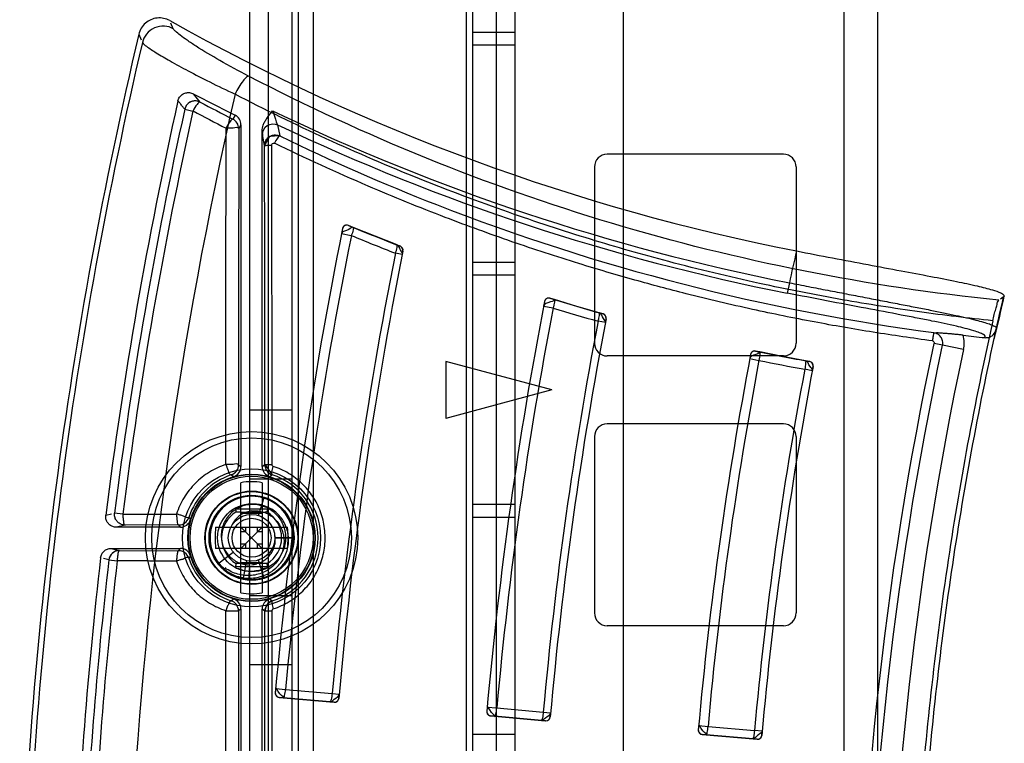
# Model space of a CAD drawing. Header units: millimetres. Extents: x 207 to 812, y 101 to 1295.
# Tile 17 of 55: x 245 to 291, y 736 to 770. Entities that reach past the tile are written whole.
import ezdxf

# ---------------------------------------------------------------- set-up
doc = ezdxf.new("R2010")
doc.units = ezdxf.units.MM
doc.header["$LTSCALE"] = 91.508876
doc.layers.get('0').update_dxf_attribs({"linetype": 'CONTINUOUS'})

msp = doc.modelspace()

# ---------------------------------------------------------------- linework, layer by layer
at = {"color": 7, "linetype": 'Continuous'}
for p, q in [((273.24, 1257.019), (273.24, 185.019)), ((285.24, 197.019), (285.24, 1245.019)), ((255.64, 1243.881), (255.64, 173.181)), ((256.519, 1243.881), (256.519, 173.181)), ((257.64, 1243.881), (257.64, 173.181)), ((257.933, 1243.881), (257.933, 173.181)), ((258.64, 1243.881), (258.64, 173.181)), ((265.847, 1243.881), (265.847, 173.181)), ((266.14, 1243.881), (266.14, 173.181)), ((267.262, 1243.881), (267.262, 173.181)), ((268.14, 1243.881), (268.14, 173.181)), ((283.64, 1240.881), (283.64, 176.181)), ((252.053, 769.986), (251.943, 770.241)), ((250.431, 769.726), (250.542, 769.47)), ((268.14, 769.806), (266.14, 769.806)), ((268.14, 769.206), (266.14, 769.206)), ((252.994, 766.924), (253.311, 766.533)), ((252.594, 766.198), (252.981, 766.112)), ((254.964, 765.915), (254.858, 765.732)), ((255.24, 765.467), (255.135, 765.285)), ((255.24, 765.467), (255.24, 749.373)), ((256.962, 765.463), (257.068, 764.937)), ((256.24, 749.373), (256.24, 765.167)), ((256.241, 765.152), (256.249, 764.969)), ((256.355, 764.487), (256.248, 765.012)), ((280.79, 764.081), (272.49, 764.081)), ((271.89, 763.481), (271.89, 755.181)), ((281.39, 763.481), (281.39, 755.181)), ((260.026, 760.584), (259.978, 760.345)), ((260.523, 760.636), (260.299, 760.729)), ((259.978, 760.345), (260.439, 760.252)), ((262.748, 759.744), (262.593, 759.804)), ((262.84, 759.354), (262.512, 759.419)), ((262.84, 759.354), (262.872, 759.518)), ((268.14, 758.981), (266.14, 758.981)), ((268.14, 758.381), (266.14, 758.381)), ((281.07, 758.028), (280.974, 757.538)), ((291.146, 757.352), (291.008, 757.253)), ((269.539, 757.144), (269.497, 756.925)), ((269.497, 756.925), (269.944, 756.839)), ((270.007, 757.232), (269.795, 757.297)), ((272.296, 756.56), (272.119, 756.61)), ((272.403, 756.15), (272.062, 756.215)), ((272.403, 756.15), (272.438, 756.33)), ((288.288, 755.088), (287.892, 755.172)), ((289.271, 754.878), (288.288, 755.088)), ((280.79, 754.581), (272.49, 754.581)), ((279.244, 754.654), (279.206, 754.454)), ((279.679, 754.771), (279.481, 754.812)), ((264.89, 754.321), (264.89, 751.641)), ((269.89, 752.981), (264.89, 754.321)), ((279.206, 754.454), (279.64, 754.372)), ((282.029, 754.319), (281.831, 754.355)), ((282.152, 753.887), (281.796, 753.955)), ((282.152, 753.887), (282.19, 754.085)), ((269.89, 752.981), (264.89, 751.641)), ((257.64, 752.031), (255.64, 752.031)), ((280.79, 751.381), (272.49, 751.381)), ((271.89, 750.781), (271.89, 742.481)), ((281.39, 750.781), (281.39, 742.481)), ((255.126, 749.458), (255.24, 749.373)), ((256.24, 749.373), (256.364, 749.464)), ((256.364, 749.464), (256.706, 748.99)), ((256.709, 748.989), (256.597, 748.894)), ((254.883, 748.894), (254.78, 748.982)), ((255.24, 743.426), (255.24, 748.612)), ((257.64, 748.781), (255.64, 748.781)), ((256.24, 748.612), (256.24, 743.426)), ((256.07, 747.068), (256.338, 747.922)), ((248.873, 747.081), (249.149, 747.147)), ((249.68, 747.131), (249.287, 747.181)), ((254.974, 747.388), (256.507, 747.388)), ((255.24, 747.185), (256.24, 747.185)), ((268.14, 747.581), (266.14, 747.581)), ((252.783, 746.973), (252.865, 746.876)), ((268.14, 746.981), (266.14, 746.981)), ((249.782, 746.618), (249.37, 746.519)), ((252.386, 746.519), (249.37, 746.519)), ((252.307, 746.627), (249.782, 746.618)), ((252.386, 746.519), (252.307, 746.627)), ((254.045, 746.519), (257.436, 746.519)), ((255.24, 746.519), (255.458, 746.302)), ((255.458, 746.302), (255.24, 746.302)), ((255.458, 746.519), (255.458, 746.302)), ((255.458, 746.302), (255.74, 746.019)), ((255.74, 746.019), (256.023, 746.302)), ((256.023, 746.302), (256.023, 746.519)), ((256.24, 746.519), (256.023, 746.302)), ((256.24, 746.302), (256.023, 746.302)), ((255.74, 746.019), (255.458, 745.736)), ((256.023, 745.736), (255.74, 746.019)), ((256.84, 746.019), (257.697, 746.019)), ((257.697, 746.019), (256.84, 746.019)), ((257.74, 746.019), (257.697, 746.019)), ((249.128, 745.519), (249.516, 745.42)), ((249.128, 745.519), (252.386, 745.519)), ((249.516, 745.42), (252.306, 745.41)), ((252.306, 745.41), (252.386, 745.519)), ((257.436, 745.519), (254.045, 745.519)), ((254.157, 744.797), (254.87, 745.347)), ((255.24, 745.519), (255.458, 745.736)), ((255.24, 745.736), (255.458, 745.736)), ((255.458, 745.736), (255.458, 745.519)), ((256.023, 745.519), (256.023, 745.736)), ((256.24, 745.519), (256.023, 745.736)), ((256.023, 745.736), (256.24, 745.736)), ((249.02, 744.977), (248.761, 745.044)), ((249.02, 744.977), (249.414, 744.932)), ((252.865, 745.162), (252.782, 745.064)), ((255.24, 744.853), (256.24, 744.853)), ((255.345, 744.058), (255.523, 744.941)), ((255.609, 744.023), (255.668, 744.921)), ((256.34, 744.111), (256.07, 744.97)), ((254.424, 744.513), (254.524, 744.628)), ((254.429, 744.509), (254.639, 744.35)), ((256.507, 744.65), (254.974, 744.65)), ((254.777, 743.054), (254.883, 743.144)), ((257.64, 743.281), (255.64, 743.281)), ((256.597, 743.144), (256.712, 743.047)), ((255.24, 742.665), (255.123, 742.578)), ((255.24, 742.665), (255.24, 731.369)), ((256.24, 731.369), (256.24, 742.665)), ((256.367, 742.572), (256.24, 742.665)), ((280.79, 741.881), (272.49, 741.881)), ((257.64, 740.031), (255.64, 740.031)), ((256.876, 738.918), (256.858, 738.718)), ((256.876, 738.918), (257.344, 738.876)), ((257.344, 738.876), (259.533, 738.685)), ((257.04, 738.502), (259.63, 738.275)), ((259.63, 738.274), (257.04, 738.502)), ((259.533, 738.685), (259.865, 738.655)), ((259.847, 738.456), (259.865, 738.655)), ((266.838, 738.047), (266.82, 737.847)), ((266.838, 738.047), (267.292, 738.006)), ((267.292, 738.006), (269.48, 737.815)), ((267.002, 737.63), (269.592, 737.403)), ((269.592, 737.403), (267.002, 737.63)), ((269.48, 737.815), (269.827, 737.783)), ((269.809, 737.585), (269.827, 737.783)), ((276.8, 737.175), (276.782, 736.975)), ((276.8, 737.175), (277.24, 737.136)), ((277.24, 737.136), (279.428, 736.944)), ((279.789, 736.912), (279.428, 736.944)), ((268.14, 736.756), (266.14, 736.756)), ((279.554, 736.531), (276.964, 736.759)), ((276.964, 736.758), (279.554, 736.532)), ((279.771, 736.713), (279.789, 736.912))]:
    msp.add_line(p, q, dxfattribs=at)
for points in [[(257.056, 764.943), (256.582, 764.906), (256.355, 764.487)], [(260.299, 760.729), (260.185, 760.741), (260.082, 760.687), (260.026, 760.584)], [(262.592, 759.805), (261.556, 760.215), (260.523, 760.636)], [(262.872, 759.518), (262.869, 759.61), (262.825, 759.691), (262.748, 759.744)], [(291.181, 757.398), (291.175, 757.382), (291.163, 757.367), (291.146, 757.352)], [(269.795, 757.297), (269.685, 757.299), (269.589, 757.241), (269.539, 757.144)], [(272.119, 756.61), (271.062, 756.915), (270.007, 757.232)], [(272.438, 756.33), (272.432, 756.428), (272.38, 756.512), (272.296, 756.56)], [(287.879, 755.668), (287.92, 755.67), (287.961, 755.67), (288.003, 755.667)], [(290.664, 755.574), (290.768, 755.701), (290.834, 755.866)], [(290.834, 755.866), (290.83, 755.855), (290.823, 755.844), (290.813, 755.833)], [(290.703, 755.385), (290.706, 755.393), (290.708, 755.394), (290.71, 755.395), (290.712, 755.395), (290.715, 755.396), (290.719, 755.397)], [(279.481, 754.812), (279.376, 754.806), (279.29, 754.747), (279.244, 754.654)], [(281.831, 754.355), (280.755, 754.557), (279.679, 754.771)], [(282.19, 754.085), (282.182, 754.189), (282.123, 754.275), (282.029, 754.319)], [(256.692, 749.474), (256.7, 749.434), (256.725, 749.4), (256.761, 749.379)], [(255.74, 747.593), (255.698, 747.592), (255.655, 747.591), (255.613, 747.588)], [(255.868, 747.588), (255.825, 747.591), (255.783, 747.592), (255.74, 747.593)], [(255.613, 744.45), (255.655, 744.447), (255.698, 744.446), (255.74, 744.445)], [(255.74, 744.445), (255.783, 744.446), (255.825, 744.447), (255.868, 744.45)], [(256.685, 743.038), (256.517, 742.93), (256.406, 742.765), (256.367, 742.572)], [(256.765, 742.675), (256.729, 742.655), (256.704, 742.621), (256.695, 742.58)], [(256.858, 738.718), (256.876, 738.617), (256.942, 738.537), (257.04, 738.502)], [(259.63, 738.275), (259.732, 738.293), (259.811, 738.359), (259.847, 738.456)], [(266.82, 737.847), (266.838, 737.745), (266.905, 737.665), (267.002, 737.63)], [(269.592, 737.403), (269.694, 737.421), (269.773, 737.488), (269.809, 737.585)], [(276.782, 736.975), (276.8, 736.873), (276.867, 736.794), (276.964, 736.758)], [(279.554, 736.532), (279.656, 736.55), (279.735, 736.616), (279.771, 736.713)]]:
    msp.add_lwpolyline(points, dxfattribs=at)
for radius in [5, 4.7, 3.252, 3, 2.976, 2.897, 2.2, 2.174, 2, 1.6, 1.1, 0.917]:
    msp.add_circle((255.74, 746.019), radius, dxfattribs=at)
for centre, radius, start, end in [((300.698, 857.646), 100, 240.78414, 258.87865), ((456.074, 721.019), 211.333, 166.67478, 178.44412), ((456.074, 721.019), 211.081, 166.7657, 178.41444), ((456.074, 721.019), 206.283, 167.14706, 176.90574), ((300.698, 857.646), 102.5, 242.26362, 243.50069), ((456.074, 721.019), 208.833, 167.39529, 172.83098), ((456.074, 721.019), 208.435, 167.4815, 172.78955), ((253.081, 766.09), 0.5, 72.1954, 167.4815), ((300.814, 856.304), 101.564, 242.11418, 243.09692), ((456.074, 721.019), 208.039, 167.48154, 172.78959), ((300.814, 856.306), 102.091, 242.06112, 243.04524), ((254.635, 765.284), 0.5, 0.0401, 63.4966), ((254.74, 765.467), 0.5, 359.9923, 63.4897), ((300.698, 857.646), 101.534, 244.34067, 258.85392), ((300.698, 857.646), 102.033, 244.61825, 258.85392), ((272.49, 763.481), 0.6, 90, 180), ((280.79, 763.481), 0.6, 0, 90), ((456.074, 721.019), 200, 168.59025, 174.92283), ((260.222, 760.544), 0.2, 67.3719, 168.5903), ((300.698, 857.646), 105, 247.37191, 248.81243), ((456.074, 721.019), 199.53, 168.65996, 174.86534), ((300.699, 857.651), 105.392, 247.54205, 248.75717), ((262.676, 759.557), 0.2, 348.7303, 68.8124), ((456.074, 721.019), 197.333, 168.77927, 174.86384), ((456.074, 721.019), 197, 168.73027, 174.92181), ((447.99, 721.019), 170.974, 166.98475, 167.49894), ((447.99, 721.019), 160.998, 166.95753, 167.67491), ((447.99, 721.019), 160.974, 166.93886, 167.49801), ((456.074, 721.019), 190, 169.03965, 174.91876), ((269.736, 757.106), 0.2, 72.8836, 169.0397), ((300.698, 857.646), 105, 252.88356, 254.30616), ((456.074, 721.019), 189.545, 169.10682, 174.85823), ((300.698, 857.648), 105.397, 253.03469, 254.23456), ((272.241, 756.368), 0.2, 349.1155, 74.3062), ((456.074, 721.019), 187.348, 169.17166, 174.85657), ((456.074, 721.019), 187, 169.11551, 174.91763), ((287.856, 755.18), 1.447, 347.96, 15.113), ((300.897, 855.012), 100.134, 263.32184, 263.90939), ((447.99, 721.019), 160.987, 167.51074, 167.66982), ((272.49, 755.181), 0.6, 180, 270), ((280.79, 755.181), 0.6, 270, 360), ((456.074, 721.019), 180, 169.23049, 174.91424), ((279.441, 754.616), 0.2, 78.3423, 169.2305), ((300.698, 857.646), 105, 258.34229, 259.75839), ((456.074, 721.019), 179.559, 169.29377, 174.85034), ((300.698, 857.642), 105.396, 258.47462, 259.66891), ((281.993, 754.122), 0.2, 349.2331, 79.7584), ((456.074, 721.019), 177.362, 169.29814, 174.84849), ((456.074, 721.019), 177, 169.23313, 174.91298), ((272.49, 750.781), 0.6, 90, 180), ((280.79, 750.781), 0.6, 0, 90), ((254.626, 749.458), 0.5, 287.8711, 359.9878), ((256.864, 749.464), 0.5, 180.0227, 251.9942), ((254.74, 749.373), 0.5, 286.6008, 360), ((256.74, 749.373), 0.5, 180, 253.3992), ((255.751, 746.018), 3.122, 287.9116, 72.1351), ((255.74, 746.019), 2.64, 79.0838, 100.9162), ((255.74, 746.019), 1.417, 120.8149, 239.1851), ((266.117, 750.293), 11.515, 194.6144, 195.3975), ((255.755, 798.023), 50.792, 269.1647, 269.9834), ((255.705, 800.851), 53.621, 270.0383, 270.8138), ((245.364, 750.293), 11.515, 344.6025, 345.3856), ((255.74, 746.019), 1.417, 300.8149, 59.1851), ((252.307, 747.127), 0.5, 270.0234, 342.1025), ((252.386, 747.019), 0.5, 270, 343.3993), ((259.457, 746.019), 5.435, 174.7228, 180.0009), ((252.02, 746.019), 5.44, 0.0008, 5.2748), ((259.461, 746.019), 5.44, 180.0008, 185.2748), ((252.024, 746.019), 5.435, 354.7228, 0.0009), ((249.516, 744.92), 0.5, 94.8122, 173.4166), ((249.517, 744.92), 0.5, 90.1387, 173.4161), ((252.306, 744.91), 0.5, 17.9084, 89.9858), ((252.386, 745.019), 0.5, 16.6007, 90), ((456.074, 721.019), 208.833, 173.38469, 177.74238), ((456.074, 721.019), 208.435, 173.39959, 177.59676), ((456.074, 721.019), 208.039, 173.39957, 177.5967), ((255.74, 746.019), 1.96, 217.6754, 266.2405), ((266.117, 741.745), 11.515, 164.6025, 165.3856), ((255.776, 691.187), 53.621, 90.0383, 90.8138), ((255.726, 694.015), 50.792, 89.1647, 89.9834), ((245.364, 741.745), 11.515, 14.6144, 15.3975), ((255.74, 746.02), 1.961, 258.6094, 287.4299), ((255.74, 746.019), 2.64, 259.0838, 280.9162), ((254.623, 742.578), 0.5, 0.0083, 71.9908), ((254.74, 742.665), 0.5, 0, 73.3992), ((256.74, 742.665), 0.5, 106.6008, 180), ((256.866, 742.572), 0.5, 108.0418, 179.9907), ((272.49, 742.481), 0.6, 180, 270), ((280.79, 742.481), 0.6, 270, 360), ((257.058, 738.701), 0.2, 174.9228, 265), ((259.648, 738.474), 0.2, 265, 354.9218), ((267.02, 737.829), 0.2, 174.9188, 265), ((269.61, 737.603), 0.2, 265, 354.9176), ((276.982, 736.958), 0.2, 174.9142, 265), ((279.572, 736.731), 0.2, 265, 354.913)]:
    msp.add_arc(centre, radius, start, end, dxfattribs=at)
for points, knots in [([(251.888, 770.367), (251.798, 770.418), (251.602, 770.491), (251.29, 770.505), (250.991, 770.425), (250.731, 770.258), (250.532, 770.02), (250.453, 769.826), (250.43, 769.727)], [0, 0, 0, 0, 0.16773, 0.335886, 0.500962, 0.665427, 0.83285, 1, 1, 1, 1]), ([(252.053, 769.987), (251.928, 770.055), (251.626, 770.143), (251.151, 770.059), (250.77, 769.765), (250.632, 769.482), (250.598, 769.343)], [0, 0, 0, 0, 0.235997, 0.500001, 0.764004, 1, 1, 1, 1]), ([(255.6, 767.754), (255.142, 767.992), (254.308, 768.446), (253.344, 769.018), (252.728, 769.424), (252.399, 769.656), (252.186, 769.834), (252.074, 769.939), (252.053, 769.986)], [0, 0, 0, 0, 0.367931, 0.677149, 0.79915, 0.895179, 0.962766, 1, 1, 1, 1]), ([(250.598, 769.343), (250.64, 769.267), (250.873, 769.106), (251.297, 768.814), (251.959, 768.432), (252.797, 767.973), (253.818, 767.452), (254.56, 767.094), (254.96, 766.906)], [0, 0, 0, 0, 0.051687, 0.162376, 0.313854, 0.506571, 0.735419, 1, 1, 1, 1]), ([(255.6, 767.754), (255.563, 767.759), (255.46, 767.674), (255.315, 767.509), (255.137, 767.233), (255.018, 767.021), (254.96, 766.906)], [0, 0, 0, 0, 0.103908, 0.320631, 0.643543, 1, 1, 1, 1]), ([(290.94, 757.204), (284.771, 757.832), (272.577, 760.252), (261.057, 764.922), (255.6, 767.754)], [0, 0, 0, 0, 0.502116, 1, 1, 1, 1]), ([(252.273, 766.591), (252.287, 766.65), (252.336, 766.765), (252.465, 766.899), (252.636, 766.977), (252.822, 766.989), (252.941, 766.951), (252.994, 766.924)], [0, 0, 0, 0, 0.198603, 0.401178, 0.600059, 0.802793, 1, 1, 1, 1]), ([(290.654, 756.237), (289.502, 756.355), (287.132, 756.644), (283.462, 757.22), (279.517, 757.998), (275.559, 758.951), (271.617, 760.075), (267.699, 761.36), (263.544, 762.924), (259.244, 764.773), (256.375, 766.171), (254.96, 766.906)], [0, 0, 0, 0, 0.092756, 0.191104, 0.297362, 0.414589, 0.516945, 0.625438, 0.744609, 0.872279, 1, 1, 1, 1]), ([(252.594, 766.198), (252.558, 766.242), (252.487, 766.329), (252.381, 766.46), (252.31, 766.548), (252.274, 766.591)], [0, 0, 0, 0, 0.33305, 0.666993, 1, 1, 1, 1]), ([(253.311, 766.533), (253.258, 766.561), (253.139, 766.597), (252.954, 766.583), (252.785, 766.505), (252.656, 766.372), (252.607, 766.257), (252.594, 766.198)], [0, 0, 0, 0, 0.199516, 0.399431, 0.599646, 0.799926, 1, 1, 1, 1]), ([(253.312, 766.533), (253.293, 766.539), (253.235, 766.495), (253.123, 766.368), (253.036, 766.221), (252.981, 766.112)], [0, 0, 0, 0, 0.106611, 0.330286, 1, 1, 1, 1]), ([(254.858, 765.732), (254.84, 765.737), (254.784, 765.692), (254.675, 765.564), (254.592, 765.416), (254.538, 765.307)], [0, 0, 0, 0, 0.105262, 0.32827, 1, 1, 1, 1]), ([(256.24, 765.167), (256.24, 765.262), (256.271, 765.414), (256.359, 765.611), (256.458, 765.775), (256.585, 765.948), (256.681, 766.064), (256.732, 766.125)], [0, 0, 0, 0, 0.258946, 0.414598, 0.588494, 0.782917, 1, 1, 1, 1]), ([(256.732, 766.125), (256.756, 766.055), (256.797, 765.924), (256.876, 765.704), (256.914, 765.547), (256.962, 765.463)], [0, 0, 0, 0, 0.318834, 0.586673, 1, 1, 1, 1]), ([(254.532, 749.471), (254.532, 751.228), (254.533, 754.746), (254.535, 760.025), (254.537, 763.546), (254.538, 765.307)], [0, 0, 0, 0, 0.332968, 0.666307, 1, 1, 1, 1]), ([(255.135, 765.285), (255.103, 765.365), (254.893, 765.284), (254.713, 765.311), (254.596, 765.307), (254.538, 765.307)], [0, 0, 0, 0, 0.433181, 0.708469, 1, 1, 1, 1]), ([(255.135, 765.285), (255.134, 763.527), (255.131, 760.01), (255.128, 754.734), (255.126, 751.216), (255.126, 749.458)], [0, 0, 0, 0, 0.333267, 0.666603, 1, 1, 1, 1]), ([(256.248, 765.012), (256.248, 765.172), (256.43, 765.514), (256.816, 765.531), (256.962, 765.463)], [0, 0, 0, 0, 0.49945, 1, 1, 1, 1]), ([(256.355, 764.487), (256.355, 764.554), (256.382, 764.688), (256.499, 764.856), (256.672, 764.965), (256.874, 764.998), (257.007, 764.965), (257.068, 764.937)], [0, 0, 0, 0, 0.200382, 0.399894, 0.599231, 0.799062, 1, 1, 1, 1]), ([(257.068, 764.937), (257.052, 764.938), (257.011, 764.9), (256.926, 764.795), (256.864, 764.678), (256.823, 764.592)], [0, 0, 0, 0, 0.110673, 0.336259, 1, 1, 1, 1]), ([(257.068, 764.937), (259.483, 763.761), (269.373, 759.432), (279.966, 756.71), (288.003, 755.667)], [0, 0, 0, 0, 0.248954, 1, 1, 1, 1]), ([(256.355, 764.487), (256.359, 764.496), (256.405, 764.489), (256.464, 764.502), (256.568, 764.501), (256.641, 764.503), (256.68, 764.504)], [0, 0, 0, 0, 0.088317, 0.314034, 0.640621, 1, 1, 1, 1]), ([(256.364, 749.464), (256.363, 751.133), (256.361, 754.472), (256.359, 759.48), (256.356, 762.818), (256.355, 764.487)], [0, 0, 0, 0, 0.33339, 0.666727, 1, 1, 1, 1]), ([(256.68, 764.504), (256.682, 762.832), (256.685, 759.49), (256.689, 754.48), (256.691, 751.142), (256.692, 749.474)], [0, 0, 0, 0, 0.333682, 0.667019, 1, 1, 1, 1]), ([(287.808, 755.292), (286.878, 755.415), (285.016, 755.685), (282.191, 756.176), (279.25, 756.776), (276.439, 757.439), (273.71, 758.165), (270.972, 758.97), (267.989, 759.946), (264.677, 761.153), (260.934, 762.666), (258.28, 763.893), (256.823, 764.592)], [0, 0, 0, 0, 0.086624, 0.173712, 0.264689, 0.36375, 0.440388, 0.525354, 0.62728, 0.730108, 0.850777, 1, 1, 1, 1]), ([(260.523, 760.636), (260.454, 760.664), (260.3, 760.437), (260.004, 760.473), (259.978, 760.345)], [0, 0, 0, 0, 0.363563, 1, 1, 1, 1]), ([(260.523, 760.636), (260.535, 760.631), (260.537, 760.577), (260.516, 760.459), (260.473, 760.337), (260.439, 760.253)], [0, 0, 0, 0, 0.094807, 0.311833, 1, 1, 1, 1]), ([(262.512, 759.418), (262.545, 759.504), (262.586, 759.627), (262.605, 759.746), (262.604, 759.8), (262.592, 759.805)], [0, 0, 0, 0, 0.68913, 0.906547, 1, 1, 1, 1]), ([(262.592, 759.805), (262.652, 759.784), (262.7, 759.649), (262.777, 759.51), (262.85, 759.406), (262.84, 759.354)], [0, 0, 0, 0, 0.36811, 0.691091, 1, 1, 1, 1]), ([(281.409, 759.524), (281.976, 759.413), (283.098, 759.195), (284.739, 758.885), (286.28, 758.598), (287.669, 758.339), (288.873, 758.104), (289.829, 757.906), (290.567, 757.714), (290.944, 757.599), (291.195, 757.457), (291.181, 757.398)], [0, 0, 0, 0, 0.172596, 0.341536, 0.498775, 0.640852, 0.764315, 0.863614, 0.936848, 0.981904, 1, 1, 1, 1]), ([(281.07, 758.028), (281.373, 757.968), (281.975, 757.849), (282.872, 757.674), (283.755, 757.503), (284.614, 757.338), (285.443, 757.179), (286.235, 757.028), (286.982, 756.883), (287.677, 756.747), (288.315, 756.618), (288.89, 756.497), (289.396, 756.385), (289.832, 756.28), (290.186, 756.185), (290.477, 756.095), (290.668, 756.015), (290.848, 755.93), (290.834, 755.866)], [0, 0, 0, 0, 0.092151, 0.183504, 0.273292, 0.360755, 0.445125, 0.525652, 0.601644, 0.672453, 0.73748, 0.79617, 0.848026, 0.89264, 0.929686, 0.958919, 0.98021, 1, 1, 1, 1]), ([(290.273, 755.443), (290.29, 755.458), (290.306, 755.532), (290.179, 755.603), (290.01, 755.685), (289.579, 755.823), (288.833, 756.007), (287.939, 756.195), (287.072, 756.367), (286.038, 756.567), (283.997, 756.953), (282.207, 757.295), (280.974, 757.538)], [0, 0, 0, 0, 0.007083, 0.018521, 0.038925, 0.068901, 0.157149, 0.279946, 0.35288, 0.432485, 0.608237, 1, 1, 1, 1]), ([(270.007, 757.232), (270.077, 757.21), (269.681, 757.069), (269.521, 757.047), (269.497, 756.925)], [0, 0, 0, 0, 0.371785, 1, 1, 1, 1]), ([(270.007, 757.232), (270.018, 757.228), (270.018, 757.172), (270.011, 757.099), (269.983, 756.974), (269.959, 756.885), (269.944, 756.839)], [0, 0, 0, 0, 0.088391, 0.305842, 0.636276, 1, 1, 1, 1]), ([(290.654, 756.237), (290.676, 756.335), (290.721, 756.518), (290.783, 756.777), (290.862, 756.992), (290.88, 757.161), (290.94, 757.204)], [0, 0, 0, 0, 0.296202, 0.564039, 0.78132, 1, 1, 1, 1]), ([(272.062, 756.215), (272.075, 756.263), (272.097, 756.352), (272.124, 756.478), (272.129, 756.551), (272.131, 756.607), (272.119, 756.61)], [0, 0, 0, 0, 0.364089, 0.695186, 0.912849, 1, 1, 1, 1]), ([(272.403, 756.15), (272.417, 756.22), (272.26, 756.361), (272.225, 756.58), (272.119, 756.61)], [0, 0, 0, 0, 0.39247, 1, 1, 1, 1]), ([(290.654, 756.237), (289.793, 752.388), (288.353, 744.624), (287.051, 732.854), (286.617, 721.019), (287.051, 709.184), (288.353, 697.414), (289.793, 689.65), (290.654, 685.801)], [0, 0, 0, 0, 0.166667, 0.333334, 0.5, 0.666666, 0.833333, 1, 1, 1, 1]), ([(287.879, 755.668), (287.86, 755.621), (287.841, 755.493), (287.818, 755.369), (287.808, 755.292)], [0, 0, 0, 0, 0.39766, 1, 1, 1, 1]), ([(288.288, 755.088), (288.301, 755.152), (288.302, 755.289), (288.221, 755.476), (288.073, 755.615), (287.944, 755.66), (287.879, 755.668)], [0, 0, 0, 0, 0.250256, 0.500626, 0.750637, 1, 1, 1, 1]), ([(289.252, 755.557), (289.189, 755.565), (289.063, 755.579), (288.879, 755.598), (288.71, 755.614), (288.526, 755.63), (288.342, 755.644), (288.158, 755.656), (288.051, 755.663), (288.003, 755.667)], [0, 0, 0, 0, 0.152364, 0.30326, 0.44177, 0.559917, 0.743641, 0.883651, 1, 1, 1, 1]), ([(290.273, 755.443), (290.332, 755.437), (290.456, 755.446), (290.623, 755.526), (290.753, 755.659), (290.798, 755.775), (290.811, 755.834)], [0, 0, 0, 0, 0.247698, 0.498743, 0.750452, 1, 1, 1, 1]), ([(287.892, 686.866), (285.504, 698.062), (283.077, 721.019), (285.504, 743.976), (287.892, 755.172)], [0, 0, 0, 0, 0.500001, 1, 1, 1, 1]), ([(288.288, 686.95), (285.906, 698.118), (283.484, 721.019), (285.906, 743.92), (288.288, 755.088)], [0, 0, 0, 0, 0.500001, 1, 1, 1, 1]), ([(290.719, 686.641), (289.897, 690.401), (288.523, 697.983), (287.282, 709.471), (286.868, 721.019), (287.282, 732.567), (288.523, 744.055), (289.897, 751.637), (290.719, 755.397)], [0, 0, 0, 0, 0.166667, 0.333333, 0.5, 0.666666, 0.833333, 1, 1, 1, 1]), ([(279.679, 754.771), (279.75, 754.755), (279.374, 754.597), (279.228, 754.569), (279.206, 754.454)], [0, 0, 0, 0, 0.382571, 1, 1, 1, 1]), ([(279.679, 754.771), (279.69, 754.769), (279.686, 754.711), (279.686, 754.641), (279.666, 754.512), (279.65, 754.421), (279.64, 754.373)], [0, 0, 0, 0, 0.082684, 0.300407, 0.633664, 1, 1, 1, 1]), ([(289.271, 754.878), (286.903, 743.779), (284.497, 721.019), (286.903, 698.259), (289.271, 687.16)], [0, 0, 0, 0, 0.5, 1, 1, 1, 1]), ([(281.831, 754.355), (281.842, 754.353), (281.837, 754.295), (281.839, 754.225), (281.819, 754.094), (281.805, 754.003), (281.797, 753.955)], [0, 0, 0, 0, 0.08171, 0.299724, 0.633548, 1, 1, 1, 1]), ([(282.152, 753.887), (282.166, 753.96), (281.98, 754.095), (281.945, 754.334), (281.831, 754.355)], [0, 0, 0, 0, 0.389047, 1, 1, 1, 1]), ([(254.532, 749.471), (254.26, 749.38), (253.738, 749.141), (253.064, 748.605), (252.534, 747.93), (252.296, 747.408), (252.209, 747.139)], [0, 0, 0, 0, 0.251757, 0.500586, 0.750913, 1, 1, 1, 1]), ([(255.126, 749.458), (255.079, 749.53), (254.888, 749.451), (254.705, 749.476), (254.589, 749.471), (254.532, 749.471)], [0, 0, 0, 0, 0.432615, 0.708288, 1, 1, 1, 1]), ([(254.532, 749.471), (254.548, 749.422), (254.58, 749.322), (254.649, 749.174), (254.699, 748.964), (254.78, 748.982)], [0, 0, 0, 0, 0.277205, 0.549458, 1, 1, 1, 1]), ([(256.364, 749.464), (256.369, 749.472), (256.412, 749.462), (256.474, 749.475), (256.578, 749.472), (256.652, 749.474), (256.692, 749.474)], [0, 0, 0, 0, 0.086866, 0.312046, 0.639342, 1, 1, 1, 1]), ([(256.709, 748.989), (256.696, 748.995), (256.691, 749.051), (256.701, 749.172), (256.734, 749.295), (256.761, 749.379)], [0, 0, 0, 0, 0.106709, 0.334339, 1, 1, 1, 1]), ([(256.765, 742.675), (257.024, 742.76), (257.523, 742.986), (258.168, 743.487), (258.677, 744.115), (259.032, 744.841), (259.215, 745.634), (259.211, 746.456), (259.018, 747.252), (258.651, 747.978), (258.136, 748.595), (257.499, 749.079), (257.012, 749.298), (256.761, 749.379)], [0, 0, 0, 0, 0.092404, 0.184073, 0.274265, 0.364184, 0.455661, 0.547634, 0.640418, 0.730962, 0.820869, 0.910584, 1, 1, 1, 1]), ([(254.78, 748.982), (254.321, 748.831), (253.466, 748.294), (252.932, 747.437), (252.783, 746.973)], [0, 0, 0, 0, 0.498257, 1, 1, 1, 1]), ([(255.611, 744.063), (255.844, 744.045), (256.416, 744.114), (257.218, 744.599), (257.724, 745.511), (257.717, 746.553), (257.197, 747.457), (256.3, 747.988), (255.258, 748.008), (254.342, 747.513), (253.788, 746.631), (253.74, 745.59), (254.21, 744.661), (255.078, 744.084), (256.116, 744.009), (257.058, 744.454), (257.594, 745.221), (257.7, 745.786), (257.697, 746.019)], [0, 0, 0, 0, 0.045277, 0.110297, 0.175308, 0.240311, 0.305304, 0.37029, 0.435267, 0.500235, 0.565196, 0.63015, 0.695095, 0.760033, 0.824964, 0.889888, 0.954805, 1, 1, 1, 1]), ([(254.667, 744.382), (254.758, 744.321), (255.108, 744.132), (255.801, 743.996), (256.66, 744.217), (257.343, 744.784), (257.718, 745.588), (257.712, 746.476), (257.327, 747.276), (256.636, 747.834), (255.774, 748.043), (254.904, 747.863), (254.196, 747.328), (253.784, 746.541), (253.749, 745.654), (254.096, 744.836), (254.694, 744.307), (255.157, 744.135), (255.353, 744.098)], [0, 0, 0, 0, 0.025384, 0.091676, 0.157972, 0.224272, 0.290576, 0.356885, 0.423198, 0.489516, 0.555838, 0.622165, 0.688496, 0.754832, 0.821173, 0.887518, 0.953869, 1, 1, 1, 1]), ([(256.328, 747.889), (256.211, 747.926), (255.97, 747.977), (255.602, 747.986), (255.241, 747.926), (254.898, 747.801), (254.583, 747.615), (254.307, 747.373), (254.081, 747.084), (253.913, 746.758), (253.807, 746.407), (253.769, 746.043), (253.799, 745.677), (253.896, 745.323), (254.057, 744.993), (254.276, 744.698), (254.547, 744.45), (254.857, 744.256), (255.197, 744.124), (255.556, 744.056), (255.922, 744.056), (256.281, 744.123), (256.622, 744.256), (256.933, 744.449), (257.203, 744.697), (257.422, 744.99), (257.584, 745.32), (257.681, 745.673), (257.712, 746.038), (257.674, 746.402), (257.57, 746.753), (257.402, 747.08), (257.176, 747.371), (256.9, 747.614), (256.584, 747.801), (256.24, 747.926), (255.877, 747.986), (255.508, 747.977), (255.147, 747.899), (254.806, 747.755), (254.499, 747.551), (254.236, 747.293), (254.026, 746.992), (253.875, 746.657), (253.789, 746.3), (253.771, 745.932), (253.821, 745.568), (253.938, 745.22), (254.117, 744.901), (254.351, 744.62), (254.634, 744.387), (254.956, 744.21), (255.305, 744.096), (255.67, 744.049), (256.036, 744.07), (256.393, 744.158), (256.726, 744.311), (257.024, 744.523), (257.279, 744.786), (257.48, 745.092), (257.622, 745.43), (257.699, 745.79), (257.707, 746.157), (257.647, 746.519), (257.522, 746.864), (257.335, 747.179), (257.092, 747.454), (256.802, 747.681), (256.473, 747.849), (256.12, 747.954), (255.756, 747.99), (255.392, 747.959), (255.04, 747.862), (254.712, 747.701), (254.418, 747.482), (254.17, 747.211), (253.976, 746.9), (253.844, 746.557), (253.777, 746.197), (253.778, 745.829), (253.847, 745.467), (253.983, 745.125), (254.115, 744.917), (254.189, 744.821)], [0, 0, 0, 0, 0.012454, 0.024817, 0.037121, 0.049378, 0.06173, 0.07408, 0.086415, 0.098749, 0.111076, 0.123398, 0.135728, 0.148079, 0.160436, 0.172805, 0.185165, 0.197474, 0.209736, 0.222033, 0.234325, 0.246631, 0.258954, 0.271257, 0.283563, 0.295908, 0.308263, 0.320588, 0.332898, 0.345207, 0.357527, 0.369886, 0.382305, 0.394684, 0.407006, 0.419325, 0.431673, 0.444084, 0.45656, 0.469011, 0.481424, 0.493794, 0.506141, 0.518487, 0.530853, 0.543238, 0.555635, 0.567967, 0.580249, 0.59255, 0.60488, 0.617245, 0.629633, 0.641979, 0.654336, 0.66669, 0.67902, 0.691322, 0.703627, 0.715957, 0.728309, 0.740668, 0.753018, 0.765376, 0.777738, 0.790036, 0.802354, 0.814755, 0.827208, 0.839604, 0.85194, 0.864158, 0.876456, 0.888768, 0.901094, 0.913428, 0.925789, 0.938152, 0.950455, 0.962823, 0.975249, 0.987653, 1, 1, 1, 1]), ([(254.452, 744.545), (254.541, 744.466), (254.736, 744.325), (255.062, 744.17), (255.411, 744.078), (255.771, 744.05), (256.13, 744.089), (256.476, 744.192), (256.797, 744.357), (257.083, 744.578), (257.325, 744.849), (257.512, 745.159), (257.64, 745.499), (257.703, 745.856), (257.7, 746.218), (257.631, 746.572), (257.498, 746.907), (257.307, 747.214), (257.062, 747.48), (256.772, 747.698), (256.447, 747.858), (256.099, 747.956), (255.739, 747.989), (255.378, 747.956), (255.03, 747.857), (254.706, 747.696), (254.416, 747.478), (254.171, 747.21), (253.979, 746.903), (253.847, 746.566), (253.779, 746.211), (253.777, 745.849), (253.841, 745.494), (253.968, 745.157), (254.154, 744.849), (254.395, 744.579), (254.681, 744.357), (255.004, 744.191), (255.235, 744.121), (255.353, 744.097)], [0, 0, 0, 0, 0.026917, 0.053879, 0.080871, 0.107816, 0.134839, 0.161774, 0.188738, 0.215776, 0.242885, 0.270008, 0.297121, 0.32423, 0.351278, 0.378271, 0.405117, 0.432133, 0.459253, 0.486325, 0.513333, 0.540359, 0.567427, 0.594477, 0.621446, 0.648561, 0.675681, 0.702795, 0.729828, 0.756833, 0.783887, 0.810941, 0.837906, 0.864775, 0.891703, 0.9187, 0.945809, 0.972909, 1, 1, 1, 1]), ([(255.611, 744.063), (255.731, 744.055), (255.973, 744.062), (256.326, 744.137), (256.659, 744.276), (256.963, 744.473), (257.226, 744.724), (257.439, 745.02), (257.593, 745.348), (257.684, 745.698), (257.71, 746.059), (257.669, 746.42), (257.563, 746.767), (257.395, 747.089), (257.17, 747.374), (256.897, 747.613), (256.585, 747.798), (256.245, 747.923), (255.887, 747.983), (255.525, 747.977), (255.17, 747.904), (254.835, 747.768), (254.531, 747.573), (254.268, 747.326), (254.054, 747.035), (253.897, 746.711), (253.802, 746.363), (253.772, 746.004), (253.808, 745.645), (253.908, 745.299), (254.071, 744.977), (254.29, 744.688), (254.559, 744.445), (254.867, 744.255), (255.206, 744.125), (255.563, 744.059), (255.926, 744.06), (256.282, 744.127), (256.619, 744.258), (256.927, 744.449), (257.195, 744.694), (257.414, 744.984), (257.575, 745.309), (257.675, 745.658), (257.697, 745.899), (257.697, 746.019)], [0, 0, 0, 0, 0.023286, 0.046441, 0.069601, 0.092845, 0.116295, 0.139661, 0.162916, 0.186128, 0.209355, 0.232658, 0.256008, 0.279333, 0.302641, 0.325961, 0.349251, 0.372476, 0.395765, 0.419081, 0.442337, 0.465557, 0.488756, 0.511933, 0.535088, 0.558225, 0.581365, 0.604536, 0.627665, 0.650748, 0.673969, 0.697282, 0.720559, 0.743809, 0.767102, 0.790439, 0.813728, 0.836965, 0.860203, 0.883497, 0.906786, 0.930038, 0.953432, 0.976802, 1, 1, 1, 1]), ([(255.74, 747.6), (255.641, 747.594), (255.444, 747.562), (255.164, 747.46), (254.91, 747.308), (254.692, 747.111), (254.516, 746.877), (254.391, 746.615), (254.32, 746.337), (254.305, 746.054), (254.345, 745.776), (254.438, 745.514), (254.58, 745.278), (254.763, 745.077), (254.983, 744.917), (255.227, 744.806), (255.4, 744.766), (255.486, 744.756)], [0, 0, 0, 0, 0.070717, 0.140944, 0.210314, 0.279423, 0.348505, 0.416773, 0.484109, 0.550769, 0.616764, 0.682712, 0.746956, 0.810909, 0.874919, 0.938497, 1, 1, 1, 1]), ([(255.74, 744.12), (255.852, 744.126), (256.077, 744.158), (256.399, 744.266), (256.695, 744.43), (256.954, 744.643), (257.169, 744.897), (257.333, 745.184), (257.441, 745.496), (257.49, 745.82), (257.478, 746.142), (257.408, 746.454), (257.282, 746.747), (257.104, 747.01), (256.882, 747.233), (256.626, 747.408), (256.343, 747.532), (256.044, 747.6), (255.84, 747.606), (255.74, 747.6)], [0, 0, 0, 0, 0.06157, 0.123518, 0.185361, 0.246266, 0.306805, 0.367, 0.426962, 0.487024, 0.545446, 0.603001, 0.661437, 0.719517, 0.776317, 0.832718, 0.889043, 0.945127, 1, 1, 1, 1]), ([(249.782, 746.618), (249.726, 746.618), (249.616, 746.637), (249.469, 746.718), (249.354, 746.843), (249.286, 747.004), (249.28, 747.122), (249.287, 747.181)], [0, 0, 0, 0, 0.198496, 0.390428, 0.587718, 0.79151, 1, 1, 1, 1]), ([(249.68, 747.131), (249.961, 747.132), (250.523, 747.134), (251.366, 747.137), (251.928, 747.138), (252.209, 747.139)], [0, 0, 0, 0, 0.333131, 0.666466, 1, 1, 1, 1]), ([(249.68, 747.131), (249.68, 747.067), (249.682, 746.944), (249.71, 746.79), (249.723, 746.626), (249.781, 746.618)], [0, 0, 0, 0, 0.358304, 0.666176, 1, 1, 1, 1]), ([(252.783, 746.973), (252.722, 746.912), (252.555, 747.051), (252.373, 747.082), (252.264, 747.121), (252.209, 747.139)], [0, 0, 0, 0, 0.434017, 0.709645, 1, 1, 1, 1]), ([(252.209, 747.139), (252.209, 747.075), (252.211, 746.951), (252.239, 746.8), (252.25, 746.632), (252.307, 746.627)], [0, 0, 0, 0, 0.359281, 0.67403, 1, 1, 1, 1]), ([(255.74, 747.283), (255.66, 747.272), (255.503, 747.236), (255.285, 747.138), (255.092, 746.999), (254.933, 746.826), (254.853, 746.692), (254.821, 746.623)], [0, 0, 0, 0, 0.205643, 0.406238, 0.606157, 0.805836, 1, 1, 1, 1]), ([(254.974, 747.388), (254.958, 747.447), (255.179, 747.465), (255.342, 747.558), (255.519, 747.58), (255.613, 747.588)], [0, 0, 0, 0, 0.273983, 0.580664, 1, 1, 1, 1]), ([(255.74, 747.283), (255.823, 747.294), (255.993, 747.299), (256.247, 747.256), (256.49, 747.163), (256.713, 747.024), (256.907, 746.844), (257.069, 746.625), (257.187, 746.376), (257.258, 746.106), (257.278, 745.824), (257.245, 745.54), (257.16, 745.262), (257.024, 745.001), (256.839, 744.764), (256.611, 744.563), (256.347, 744.404), (256.054, 744.293), (255.846, 744.255), (255.74, 744.245)], [0, 0, 0, 0, 0.052215, 0.105572, 0.159933, 0.213914, 0.268787, 0.325084, 0.383012, 0.440232, 0.498745, 0.558594, 0.618103, 0.679388, 0.741942, 0.804885, 0.868569, 0.933615, 1, 1, 1, 1]), ([(256.507, 747.388), (256.522, 747.447), (256.302, 747.465), (256.139, 747.558), (255.962, 747.58), (255.868, 747.588)], [0, 0, 0, 0, 0.273978, 0.580515, 1, 1, 1, 1]), ([(249.37, 746.519), (249.313, 746.519), (249.199, 746.539), (249.049, 746.623), (248.936, 746.751), (248.871, 746.91), (248.866, 747.025), (248.873, 747.081)], [0, 0, 0, 0, 0.202242, 0.401794, 0.600283, 0.798979, 1, 1, 1, 1]), ([(256.112, 744.837), (256.185, 744.867), (256.326, 744.941), (256.512, 745.09), (256.663, 745.271), (256.774, 745.476), (256.842, 745.697), (256.864, 745.924), (256.848, 746.074), (256.833, 746.146)], [0, 0, 0, 0, 0.147371, 0.292849, 0.43748, 0.581322, 0.722546, 0.863521, 1, 1, 1, 1]), ([(248.631, 745.077), (248.638, 745.137), (248.674, 745.256), (248.788, 745.401), (248.945, 745.497), (249.067, 745.519), (249.128, 745.519)], [0, 0, 0, 0, 0.251513, 0.499765, 0.748017, 1, 1, 1, 1]), ([(249.516, 745.42), (249.464, 745.416), (249.446, 745.264), (249.418, 745.118), (249.414, 744.996), (249.414, 744.932)], [0, 0, 0, 0, 0.309494, 0.623093, 1, 1, 1, 1]), ([(252.306, 745.41), (252.253, 745.405), (252.24, 745.249), (252.213, 745.104), (252.209, 744.983), (252.209, 744.921)], [0, 0, 0, 0, 0.317762, 0.632223, 1, 1, 1, 1]), ([(252.209, 744.921), (251.898, 744.922), (251.277, 744.925), (250.345, 744.928), (249.724, 744.931), (249.414, 744.932)], [0, 0, 0, 0, 0.333575, 0.666909, 1, 1, 1, 1]), ([(252.782, 745.064), (252.739, 745.138), (252.546, 745.006), (252.372, 744.979), (252.263, 744.94), (252.209, 744.921)], [0, 0, 0, 0, 0.43432, 0.709878, 1, 1, 1, 1]), ([(252.209, 744.921), (252.296, 744.652), (252.535, 744.129), (253.065, 743.453), (253.739, 742.918), (254.26, 742.678), (254.53, 742.588)], [0, 0, 0, 0, 0.249249, 0.500441, 0.749616, 1, 1, 1, 1]), ([(252.782, 745.064), (252.931, 744.6), (253.463, 743.742), (254.318, 743.205), (254.777, 743.054)], [0, 0, 0, 0, 0.501662, 1, 1, 1, 1]), ([(255.74, 744.245), (255.633, 744.236), (255.413, 744.236), (255.088, 744.297), (254.777, 744.416), (254.587, 744.531), (254.497, 744.597)], [0, 0, 0, 0, 0.246356, 0.497054, 0.746361, 1, 1, 1, 1]), ([(254.666, 744.382), (254.748, 744.334), (254.916, 744.252), (255.184, 744.165), (255.46, 744.119), (255.648, 744.115), (255.74, 744.12)], [0, 0, 0, 0, 0.251692, 0.50052, 0.751413, 1, 1, 1, 1]), ([(254.974, 744.65), (254.958, 744.591), (255.179, 744.573), (255.342, 744.48), (255.519, 744.458), (255.613, 744.45)], [0, 0, 0, 0, 0.273978, 0.580515, 1, 1, 1, 1]), ([(256.507, 744.65), (256.522, 744.591), (256.302, 744.573), (256.139, 744.48), (255.962, 744.458), (255.868, 744.45)], [0, 0, 0, 0, 0.273983, 0.580664, 1, 1, 1, 1]), ([(254.777, 743.054), (254.722, 743.066), (254.664, 742.908), (254.591, 742.771), (254.55, 742.65), (254.53, 742.588)], [0, 0, 0, 0, 0.317663, 0.633953, 1, 1, 1, 1]), ([(256.712, 743.047), (256.7, 743.042), (256.697, 742.992), (256.707, 742.876), (256.739, 742.758), (256.765, 742.675)], [0, 0, 0, 0, 0.09585, 0.311689, 1, 1, 1, 1]), ([(254.528, 731.494), (254.528, 732.726), (254.529, 735.191), (254.529, 738.889), (254.53, 741.355), (254.53, 742.588)], [0, 0, 0, 0, 0.333215, 0.666551, 1, 1, 1, 1]), ([(254.53, 742.588), (254.599, 742.588), (254.735, 742.588), (254.898, 742.588), (255.009, 742.584), (255.067, 742.584), (255.1, 742.578), (255.12, 742.582), (255.123, 742.578)], [0, 0, 0, 0, 0.350021, 0.688873, 0.819683, 0.916463, 0.977207, 1, 1, 1, 1]), ([(255.123, 742.578), (255.122, 741.346), (255.121, 738.882), (255.121, 735.186), (255.12, 732.722), (255.12, 731.489)], [0, 0, 0, 0, 0.333315, 0.66665, 1, 1, 1, 1]), ([(256.367, 742.572), (256.373, 742.579), (256.414, 742.569), (256.478, 742.581), (256.581, 742.578), (256.656, 742.58), (256.695, 742.58)], [0, 0, 0, 0, 0.085636, 0.309601, 0.637335, 1, 1, 1, 1]), ([(256.369, 731.498), (256.369, 732.729), (256.369, 735.19), (256.368, 738.881), (256.367, 741.342), (256.367, 742.572)], [0, 0, 0, 0, 0.333349, 0.666684, 1, 1, 1, 1]), ([(256.695, 742.58), (256.696, 741.348), (256.697, 738.886), (256.698, 735.194), (256.699, 732.732), (256.699, 731.502)], [0, 0, 0, 0, 0.333453, 0.666788, 1, 1, 1, 1]), ([(257.24, 738.484), (257.322, 738.477), (256.994, 738.659), (256.886, 739.024), (256.876, 738.918)], [0, 0, 0, 0, 0.435814, 1, 1, 1, 1]), ([(257.24, 738.484), (257.253, 738.483), (257.28, 738.532), (257.317, 738.65), (257.336, 738.782), (257.344, 738.876)], [0, 0, 0, 0, 0.095555, 0.314058, 1, 1, 1, 1]), ([(259.533, 738.685), (259.524, 738.591), (259.506, 738.459), (259.47, 738.341), (259.444, 738.291), (259.431, 738.292)], [0, 0, 0, 0, 0.687587, 0.906013, 1, 1, 1, 1]), ([(259.431, 738.292), (259.509, 738.286), (259.637, 738.466), (259.855, 738.544), (259.865, 738.655)], [0, 0, 0, 0, 0.412783, 1, 1, 1, 1]), ([(267.202, 737.613), (267.283, 737.605), (266.956, 737.788), (266.848, 738.154), (266.838, 738.047)], [0, 0, 0, 0, 0.430767, 1, 1, 1, 1]), ([(267.202, 737.613), (267.214, 737.611), (267.234, 737.664), (267.256, 737.736), (267.277, 737.865), (267.287, 737.957), (267.292, 738.006)], [0, 0, 0, 0, 0.08869, 0.306838, 0.63762, 1, 1, 1, 1]), ([(269.48, 737.815), (269.476, 737.765), (269.465, 737.673), (269.445, 737.544), (269.424, 737.474), (269.405, 737.42), (269.393, 737.421)], [0, 0, 0, 0, 0.363184, 0.694571, 0.912689, 1, 1, 1, 1]), ([(269.393, 737.421), (269.471, 737.414), (269.592, 737.604), (269.817, 737.672), (269.827, 737.783)], [0, 0, 0, 0, 0.41095, 1, 1, 1, 1]), ([(277.164, 736.741), (277.245, 736.734), (276.918, 736.917), (276.81, 737.282), (276.8, 737.175)], [0, 0, 0, 0, 0.434169, 1, 1, 1, 1]), ([(277.164, 736.741), (277.175, 736.74), (277.187, 736.797), (277.208, 736.864), (277.225, 736.995), (277.235, 737.087), (277.24, 737.136)], [0, 0, 0, 0, 0.082846, 0.300899, 0.634236, 1, 1, 1, 1]), ([(279.428, 736.944), (279.424, 736.895), (279.413, 736.804), (279.397, 736.672), (279.377, 736.606), (279.366, 736.548), (279.355, 736.549)], [0, 0, 0, 0, 0.366399, 0.70022, 0.918268, 1, 1, 1, 1]), ([(279.789, 736.912), (279.783, 736.846), (279.639, 736.771), (279.509, 736.665), (279.415, 736.544), (279.355, 736.549)], [0, 0, 0, 0, 0.348735, 0.685712, 1, 1, 1, 1])]:
    msp.add_open_spline(points, degree=3, knots=knots, dxfattribs=at)
for points in [[(256.248, 765.012), (256.238, 765.063), (256.242, 765.115), (256.24, 765.167)], [(256.68, 764.504), (256.682, 764.56), (256.772, 764.615), (256.823, 764.592)], [(287.808, 755.292), (287.856, 755.285), (287.902, 755.22), (287.893, 755.172)], [(254.443, 744.535), (254.49, 744.497), (254.537, 744.459), (254.59, 744.429)], [(255.486, 744.756), (255.542, 744.749), (255.599, 744.742), (255.656, 744.746)], [(255.74, 744.75), (255.825, 744.757), (255.912, 744.764), (255.991, 744.796)]]:
    msp.add_open_spline(points, degree=3, dxfattribs=at)

doc.saveas('drawing.dxf')
